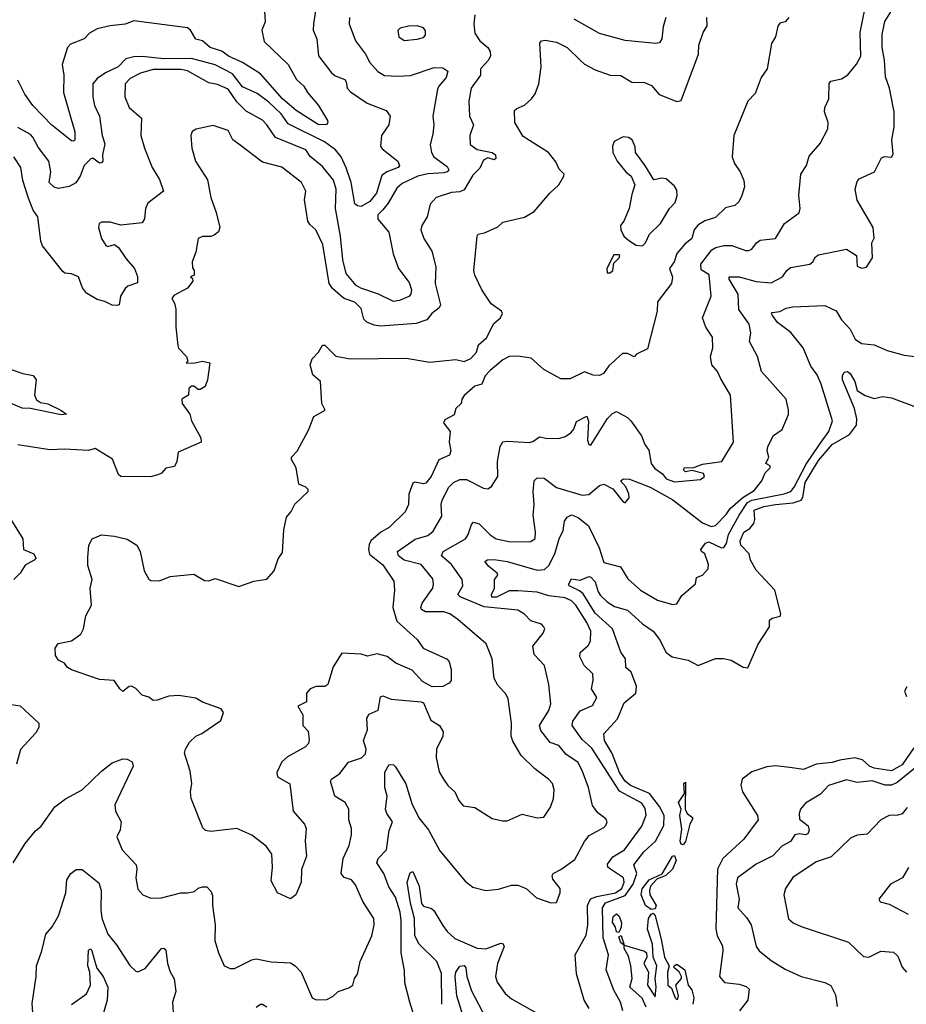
# Model space of a CAD drawing. Extents: x 1552033 to 1694788, y 811965 to 917215.
# Tile 125 of 256: x 1599844 to 1603974, y 849655 to 854244. Entities that reach past the tile are written whole.
import ezdxf

# ---------------------------------------------------------------- set-up
doc = ezdxf.new("R2010")
doc.units = 0

msp = doc.modelspace()

# ---------------------------------------------------------------- linework, layer by layer
at = {"layer": '0CON20XD'}
for points in [[(1601682.7, 849595), (1601660.9, 849665), (1601638.5, 849755), (1601636.6, 849813.4), (1601621.7, 849895), (1601621.7, 850045), (1601616.5, 850085), (1601595.2, 850155), (1601563.3, 850203.3), (1601540, 850265), (1601507.9, 850315), (1601514.5, 850335), (1601552.2, 850375), (1601565.4, 850465), (1601580.6, 850505), (1601554.1, 850545), (1601548.2, 850565), (1601555.3, 850625), (1601544.4, 850665), (1601545, 850736.7), (1601565, 850772.2), (1601585, 850771.9), (1601595, 850762.5), (1601642.3, 850682.3), (1601671.1, 850591.1), (1601703.7, 850523.7), (1601748.1, 850468.1), (1601801.1, 850371.1), (1601918.6, 850228.6), (1601955, 850201.2), (1602015, 850186), (1602075, 850191.4), (1602135, 850210), (1602165, 850210.8), (1602203.3, 850195), (1602251.3, 850151.3), (1602318.8, 850128.8), (1602345, 850130), (1602362.2, 850175), (1602362.2, 850195), (1602328.3, 850238.3), (1602324.1, 850255), (1602328.8, 850265), (1602365, 850283.3), (1602429.7, 850330.3), (1602475, 850414.3), (1602497.6, 850442.4), (1602565, 850478.9), (1602575, 850488), (1602580, 850505), (1602575, 850519.2), (1602537.5, 850547.5), (1602512, 850582), (1602494.4, 850665), (1602464.6, 850745), (1602443.5, 850783.5), (1602389.8, 850819.8), (1602355, 850861.9), (1602315, 850875.5), (1602271.1, 850931.1), (1602266.2, 850955), (1602309.6, 851025), (1602318.8, 851055), (1602309.1, 851145), (1602288.6, 851235), (1602240.6, 851285), (1602234.5, 851324.5), (1602281.9, 851385), (1602290, 851405), (1602285.8, 851415), (1602275, 851426.9), (1602225, 851443.1), (1602195, 851473.3), (1602165, 851491.5), (1602007.6, 851507.6), (1601895.5, 851555), (1601885.4, 851565), (1601908.9, 851605), (1601904.7, 851635), (1601855.2, 851705.2), (1601809.6, 851745), (1601816.9, 851765), (1601920.4, 851825), (1601933.5, 851845), (1601948.1, 851891.9), (1601957.6, 851902.4), (1601985, 851893.8), (1602035, 851842.9), (1602062.9, 851825), (1602130.6, 851810.6), (1602225, 851812.7), (1602245, 851826.2), (1602246.7, 851855), (1602235.3, 851935), (1602240.9, 851985), (1602236.1, 852045), (1602241.1, 852095), (1602255, 852108.9), (1602287.8, 852107.8), (1602345, 852064.1), (1602465, 852027.9), (1602495, 852031.3), (1602545, 852073.5), (1602565, 852079.1), (1602607.2, 852057.2), (1602655, 851997.5), (1602665, 851992.5), (1602683.3, 852015), (1602682, 852035), (1602667.6, 852067.6), (1602642.5, 852095), (1602656.2, 852103.8), (1602685, 852102.2), (1602781.8, 852065), (1602886.3, 852006.3), (1603025, 851899), (1603065, 851881.4), (1603085, 851887.1), (1603135, 851937.5), (1603154.2, 851965.8), (1603213.5, 852016.5), (1603265, 852050.5), (1603301.1, 852095), (1603317.3, 852132.7), (1603340, 852155), (1603340, 852165), (1603320, 852175), (1603334, 852205), (1603326.9, 852235), (1603330, 852255), (1603355, 852305.6), (1603395.5, 852334.5), (1603425.3, 852404.7), (1603426, 852425), (1603414.5, 852475), (1603299.2, 852605), (1603281.8, 852675), (1603244.6, 852745), (1603250, 852785), (1603242.1, 852825), (1603193.7, 852893.7), (1603191.5, 852965), (1603148.5, 853035), (1603148.8, 853045), (1603195, 853046.5), (1603275, 853024.2), (1603345, 853018.2), (1603398, 853045), (1603417.1, 853075), (1603435, 853089.5), (1603525, 853104.6), (1603538.9, 853115), (1603551.7, 853138.3), (1603565, 853148.4), (1603695, 853174.4), (1603742.5, 853145), (1603745, 853096), (1603765, 853085.6), (1603788.5, 853091.5), (1603816.2, 853135), (1603814.2, 853205), (1603824, 853226), (1603820, 853275), (1603745, 853403.3), (1603736, 853455), (1603745, 853490), (1603755, 853502.9), (1603826.7, 853535), (1603859.1, 853600.9), (1603873.1, 853606.9), (1603905.8, 853604.2), (1603912.7, 853617.3), (1603906.9, 853685), (1603917.5, 853745), (1603917.9, 853815), (1603895.5, 853925), (1603877.8, 853977.8), (1603873.2, 854055), (1603861.7, 854115), (1603862.3, 854175), (1603875, 854235.7), (1603937.1, 854335)], [(1603109.7, 852569.7), (1603094.4, 852605), (1603068.8, 852635), (1603062.9, 852675), (1603073.2, 852715), (1603070.8, 852765), (1603040.8, 852810.8), (1603024.5, 852855), (1603066, 852955), (1603055.3, 853055), (1603018.2, 853078.2), (1603017, 853105), (1603068.7, 853171.3), (1603086.8, 853183.2), (1603125, 853192.1), (1603161.8, 853191.8), (1603225, 853168.5), (1603241.3, 853168.7), (1603255.5, 853174.5), (1603277.1, 853205), (1603293.6, 853216.4), (1603365, 853224.5), (1603406.3, 853293.7), (1603475.5, 853344.5), (1603479.4, 853365), (1603473.1, 853426.9), (1603482.5, 853525), (1603509.2, 853565), (1603521.7, 853608.3), (1603573, 853667), (1603609.2, 853735), (1603611.1, 853765), (1603593.8, 853815), (1603594.5, 853835.5), (1603614, 853875), (1603615, 853947.5), (1603622.9, 853957.1), (1603672, 853968), (1603702.7, 853987.3), (1603743, 854037), (1603762.1, 854075), (1603759.2, 854185), (1603793.6, 854355)], [(1601228.3, 854325), (1601212.5, 854225), (1601211.5, 854195), (1601228.8, 854155), (1601236.3, 854076.3), (1601296, 853996), (1601313, 853983), (1601358.5, 853965), (1601365.4, 853955), (1601368.8, 853925), (1601385, 853907.9), (1601462.5, 853855), (1601550.5, 853820.5), (1601570, 853795), (1601564.4, 853755), (1601529.1, 853705), (1601524.5, 853655), (1601532.6, 853642.6), (1601605.4, 853585), (1601613.9, 853565), (1601607.3, 853555), (1601554.3, 853535), (1601531.3, 853518.7), (1601506.3, 853435), (1601475, 853396.8), (1601435, 853374.1), (1601417.1, 853377.1), (1601406, 853386), (1601387.8, 853485), (1601365, 853554.5), (1601340.8, 853605), (1601315, 853637), (1601263.9, 853675), (1601095, 853759.1), (1601061.6, 853805), (1601005, 853860.2), (1600949.8, 853899.8), (1600881.4, 853931.4), (1600835, 853991.4), (1600754.5, 854034.5), (1600645, 854063.8), (1600515, 854062.4), (1600415, 854072.8), (1600375, 854071.2), (1600338.8, 854061.2), (1600302.8, 854025), (1600243.6, 853996.4), (1600205, 853969.5), (1600184.7, 853945), (1600185.3, 853885.3), (1600192.8, 853845), (1600215.5, 853795), (1600227.8, 853705), (1600241.1, 853665), (1600229.2, 853615), (1600231.2, 853585), (1600225, 853576.7), (1600215, 853576.2), (1600185, 853598.8), (1600175, 853596.2), (1600144.5, 853565), (1600126.4, 853515), (1600105, 853483.3), (1600075, 853467.5), (1600025, 853456.9), (1600005, 853464.4), (1599981.5, 853485), (1599989.1, 853535), (1599979.1, 853585), (1599930.2, 853650.2), (1599905, 853697.1), (1599895, 853708.6), (1599835, 853742.5)], [(1600983.8, 854285), (1600987.5, 854235), (1600972.1, 854195), (1600982.9, 854142.9), (1601095, 854035.7), (1601133.9, 853965), (1601166.9, 853935), (1601184.6, 853905), (1601235.3, 853845), (1601277.8, 853775), (1601280, 853765), (1601273.3, 853755), (1601235, 853755.2), (1601131.5, 853821.5), (1601068.3, 853875), (1600965, 853991.4), (1600881.8, 854045), (1600816, 854075), (1600785, 854097.1), (1600731.9, 854115), (1600695, 854145.7), (1600665, 854153.1), (1600639.7, 854195), (1600625.8, 854205.8), (1600375, 854238.9), (1600335, 854222.7), (1600265, 854216.3), (1600205, 854201.8), (1600169.1, 854180.9), (1600145, 854155.5), (1600080.3, 854129.7), (1600066, 854115), (1600042.3, 854035), (1600049.3, 853985), (1600048.3, 853905), (1600101.3, 853721.3), (1600101.5, 853685), (1600095, 853677.9), (1600085, 853679.3), (1599993, 853753), (1599904.7, 853845), (1599867.7, 853897.7), (1599835, 853962.5)], [(1601965, 854266.7), (1601959.3, 854225), (1601965, 854181.2), (1601988, 854145), (1602025, 854114), (1602035.4, 854095.4), (1602037.5, 854075), (1602026.5, 854053.5), (1601991.4, 854015), (1601990.8, 853985), (1601947.8, 853925), (1601935.8, 853865), (1601940, 853795), (1601958.2, 853755), (1601940.5, 853705), (1601942, 853662), (1601975, 853640), (1602045.8, 853625), (1602060, 853615), (1602062.3, 853597.7), (1602055, 853590.8), (1602025, 853600), (1602005, 853590), (1601987.7, 853552.3), (1601955, 853519.2), (1601915, 853452), (1601895, 853442), (1601855, 853439.1), (1601784.4, 853415.6), (1601756.7, 853385), (1601742.5, 853325), (1601718.1, 853285), (1601713.3, 853265), (1601726.7, 853225), (1601764.7, 853164.7), (1601782.5, 853092.5), (1601778.8, 853015), (1601804.3, 852915), (1601798.6, 852901.4), (1601764.2, 852875), (1601740, 852845), (1601691.7, 852828.3), (1601525, 852816.6), (1601495, 852820), (1601460.8, 852835), (1601447.8, 852847.8), (1601435, 852898.8), (1601405, 852927.1), (1601355.4, 852945.4), (1601338, 852958), (1601300.8, 852990.8), (1601285, 853014.6), (1601256.3, 853196.3), (1601224.2, 853264.2), (1601195, 853289.3), (1601185.8, 853305), (1601171.3, 853405), (1601177.3, 853445), (1601157.1, 853485), (1601065, 853556.2), (1600975, 853580.4), (1600864.7, 853664.7), (1600837.5, 853685), (1600815, 853728.5), (1600745, 853750.9), (1600665.5, 853734.5), (1600647.6, 853722.4), (1600641.1, 853705), (1600646.5, 853645), (1600662.5, 853585), (1600718.3, 853498.3), (1600734.4, 853415), (1600760, 853345), (1600776.5, 853275), (1600769.4, 853255), (1600750.6, 853239.4), (1600735, 853233.3), (1600695, 853234.4), (1600676, 853225), (1600665, 853160), (1600646.7, 853115), (1600648.3, 853088.3), (1600657.5, 853075), (1600657, 853053), (1600640, 853045), (1600648.3, 853038.3), (1600650, 853025), (1600625, 852993.3), (1600561.5, 852958.5), (1600552, 852945), (1600565, 852923.3), (1600571.2, 852895), (1600571.4, 852811.4), (1600580, 852725), (1600583.8, 852713.8), (1600621.4, 852675), (1600627.5, 852652.5), (1600620, 852645), (1600653, 852643), (1600695, 852652.9), (1600730, 852645), (1600718.8, 852565), (1600707.5, 852535), (1600685, 852520), (1600675, 852520), (1600655.9, 852535.9), (1600643.8, 852536.2), (1600632.5, 852525), (1600630, 852495), (1600600, 852475), (1600601.2, 852455), (1600636.7, 852405), (1600644.1, 852374.1), (1600687.5, 852295), (1600690, 852275), (1600581.7, 852228.3), (1600576.7, 852185), (1600565, 852162.5), (1600525, 852153.8), (1600505, 852130), (1600487, 852123), (1600453.9, 852113.9), (1600315, 852115.8), (1600304.7, 852124.7), (1600275.9, 852195.9), (1600195, 852245.5), (1600165, 852236.7), (1600053.1, 852243.1), (1599985, 852240), (1599835, 852262.9)], [(1603427.5, 854255), (1603410, 854235), (1603385, 854227.5), (1603375.8, 854214.2), (1603365.6, 854165), (1603346.7, 854133.3), (1603326.9, 854015), (1603297.5, 853975), (1603269.7, 853900.3), (1603235.7, 853865), (1603170.5, 853705), (1603163.1, 853605), (1603173.6, 853573.6), (1603200, 853535), (1603216.7, 853495), (1603220, 853465), (1603208.9, 853425), (1603194.1, 853395.9), (1603175, 853377.7), (1603132.8, 853367.2), (1603085, 853322.7), (1603035, 853306.9), (1603003, 853287), (1602986.7, 853265), (1602975.2, 853224.8), (1602942.1, 853197.9), (1602905.4, 853155), (1602892.2, 853115), (1602871.5, 853085), (1602885.5, 853044.5), (1602881.1, 853015), (1602815, 852930), (1602814.4, 852885), (1602769.2, 852710.8), (1602717.5, 852685), (1602706.4, 852673.6), (1602675, 852688.8), (1602652.3, 852687.7), (1602588.7, 852631.3), (1602564.2, 852595), (1602545, 852585.7), (1602515, 852587.5), (1602475, 852602.9), (1602408.9, 852571.1), (1602365, 852571.1), (1602285, 852614.3), (1602226.2, 852666.2), (1602165, 852676.7), (1602125, 852673.9), (1602095, 852658.9), (1602035, 852609.5), (1602011.8, 852585), (1601996.2, 852545), (1601965, 852535.7), (1601915, 852492.5), (1601903.3, 852475), (1601900, 852455), (1601875, 852432.5), (1601867.9, 852402.1), (1601825, 852378.8), (1601818.8, 852365), (1601849.2, 852325), (1601844.4, 852275), (1601852, 852235), (1601846.7, 852215), (1601797.2, 852192.8), (1601760.2, 852115), (1601736.2, 852083.8), (1601725, 852080.7), (1601685, 852089.1), (1601675.4, 852084.6), (1601657.2, 852032.8), (1601654.6, 851985), (1601639.5, 851950.5), (1601565, 851878.1), (1601526.2, 851855), (1601480, 851815), (1601472.5, 851797.5), (1601468.8, 851775), (1601473.6, 851753.6), (1601535, 851704.1), (1601586.7, 851626.7), (1601589.5, 851585), (1601582.9, 851505), (1601600.7, 851440.7), (1601696, 851355), (1601723.3, 851315), (1601835, 851264.3), (1601845, 851251.2), (1601854.3, 851215.7), (1601854, 851165), (1601845, 851152), (1601815, 851135.7), (1601765, 851135.5), (1601719.8, 851159.8), (1601673.1, 851213.1), (1601596, 851245), (1601556.2, 851276.2), (1601509.3, 851289.3), (1601465, 851277.5), (1601435, 851286.8), (1601345, 851292.2), (1601305, 851228), (1601279.2, 851145), (1601265, 851135.6), (1601225, 851136.1), (1601197.5, 851125), (1601180, 851105), (1601180, 851065), (1601140, 851045), (1601162.9, 851005), (1601162.5, 850955), (1601187.7, 850927.7), (1601192.6, 850887.4), (1601188.9, 850871.1), (1601175.8, 850855), (1601092.2, 850807.8), (1601065.5, 850785), (1601041.1, 850735), (1601045.6, 850715), (1601102.1, 850682.1), (1601118.6, 850555), (1601171.2, 850495), (1601179.2, 850475), (1601174.3, 850415), (1601180, 850345), (1601157, 850283), (1601155.7, 850225), (1601130, 850165), (1601105, 850146), (1601044.2, 850174.2), (1601015, 850230), (1601021.4, 850295), (1601018.9, 850355), (1600992.4, 850392.4), (1600925, 850444.2), (1600855, 850474.2), (1600735, 850461.2), (1600710, 850465), (1600697, 850477), (1600642.5, 850615), (1600639.6, 850645), (1600645.7, 850685), (1600638, 850742), (1600611.4, 850825), (1600616.7, 850845), (1600635, 850877.5), (1600664, 850905), (1600692.3, 850917.7), (1600781.5, 850978.5), (1600792.9, 851015), (1600782.8, 851032.8), (1600695, 851063.7), (1600665, 851081.5), (1600585, 851094.7), (1600538.3, 851091.7), (1600485, 851072), (1600465, 851071.2), (1600446.1, 851086.1), (1600415, 851096.2), (1600385, 851126.7), (1600365, 851137.5), (1600353.9, 851136.1), (1600325, 851113.8), (1600310, 851125), (1600283.8, 851163.8), (1600215, 851169.2), (1600085, 851214.3), (1600066.2, 851225), (1600053.3, 851245), (1600025, 851258.8), (1600010.5, 851280.5), (1600008.8, 851315), (1600023.2, 851336.8), (1600085, 851349.2), (1600129.5, 851380.5), (1600140.6, 851405), (1600152.7, 851465), (1600178, 851515), (1600172.9, 851595), (1600180.8, 851635), (1600160.7, 851700.7), (1600161.7, 851738.3)], [(1600161.7, 851738.3), (1600166.2, 851795), (1600181.2, 851825), (1600225, 851842.5), (1600285, 851837.7), (1600345, 851822.7), (1600390, 851795), (1600405.7, 851765), (1600423.1, 851675), (1600445, 851636.7), (1600455, 851630), (1600495, 851628.8), (1600545, 851648.8), (1600655, 851660), (1600705, 851630), (1600725, 851628.8), (1600755, 851640), (1600865, 851603.1), (1600935, 851627.5), (1600995, 851636.2), (1601030, 851675), (1601048.3, 851731.7), (1601068.8, 851761.2), (1601074.2, 851865.8), (1601086.7, 851925), (1601108.3, 851951.7), (1601125, 851986.7), (1601187.5, 852045), (1601187.5, 852055), (1601177.5, 852065), (1601145, 852080), (1601132, 852155), (1601110, 852195), (1601110, 852205), (1601137, 852233), (1601188.8, 852331.2), (1601214.2, 852395), (1601266.7, 852425), (1601251.2, 852455), (1601245, 852557.5), (1601209.4, 852589.4), (1601197.7, 852635), (1601205.9, 852664.1), (1601235.8, 852695), (1601255, 852727.5), (1601265, 852728), (1601316.2, 852676.2), (1601382.9, 852662.9), (1601645, 852666.1), (1601755, 852648.3), (1601875, 852660), (1601915, 852651.5), (1601945.3, 852664.7), (1601971.4, 852695), (1601981.9, 852728.1), (1602019.1, 852760.9), (1602052.4, 852827.6), (1602083.8, 852855), (1602092.5, 852875), (1602089.2, 852885), (1602040.2, 852920.2), (1601997.5, 852985), (1601965, 853053.8), (1601958.9, 853075), (1601974.4, 853235), (1601980, 853245), (1602008.8, 853251.2), (1602070.7, 853279.3), (1602095, 853300), (1602195, 853324.3), (1602240.4, 853349.6), (1602314.2, 853435.8), (1602355.8, 853475), (1602378.8, 853515), (1602380, 853525), (1602357.7, 853547.7), (1602342.1, 853582.1), (1602307.1, 853625), (1602190, 853700), (1602151.2, 853765), (1602149.5, 853820.5), (1602159.2, 853830.8), (1602195, 853846.2), (1602228.6, 853875), (1602245, 853898.8), (1602263.1, 853945), (1602273.5, 854025), (1602266.7, 854135), (1602274.6, 854145.4), (1602291.4, 854148.6), (1602345, 854138.9), (1602395, 854114.4), (1602455.6, 854055), (1602475, 854037.1), (1602525, 854010), (1602595, 853985.5), (1602645, 853983.8), (1602695, 853952.5), (1602755, 853952), (1602786.8, 853936.8), (1602823.3, 853895), (1602905, 853862.9), (1602925, 853868), (1603006.4, 854083.6), (1603008.4, 854125), (1603027.5, 854185), (1603047.3, 854215), (1603045.3, 854255)], [(1601380.5, 854255), (1601378.5, 854225), (1601407.8, 854145), (1601455, 854082.9), (1601475.5, 854045), (1601512.4, 854002.4), (1601543.8, 853983.8), (1601605, 853981.6), (1601665.2, 853984.8), (1601775, 854021.1), (1601815, 854020.4), (1601838.2, 854005), (1601831.2, 853975), (1601796.5, 853935), (1601790.3, 853919.7), (1601768.8, 853795), (1601773.9, 853755), (1601769.2, 853710.8), (1601756.7, 853663.3), (1601762.5, 853625), (1601772.7, 853605), (1601835, 853560.4), (1601843.6, 853545), (1601835.5, 853535), (1601819.3, 853530.7), (1601745, 853525.8), (1601698.6, 853515), (1601625, 853480.6), (1601600.6, 853459.4), (1601561.1, 853388.9), (1601535, 853358.8), (1601512.3, 853335), (1601512.5, 853315), (1601564, 853254), (1601583.5, 853153.5), (1601609.2, 853085), (1601659.1, 853019.1), (1601668.5, 852985), (1601666.7, 852965), (1601656.1, 852953.9), (1601613.1, 852935), (1601585, 852931.3), (1601515.7, 852965.7), (1601432.7, 852992.7), (1601411.8, 853005), (1601365, 853061.9), (1601349.5, 853125), (1601338.9, 853235), (1601315.8, 853365), (1601318.4, 853455), (1601305.8, 853495.8), (1601255, 853560.5), (1601196.8, 853606.8), (1601177.6, 853637.6), (1601035.8, 853695.8), (1600995, 853754.4)], [(1602854.4, 854255), (1602841.7, 854211.7), (1602835.4, 854154.6), (1602825, 854137.1), (1602806.2, 854133.8), (1602665, 854147.7), (1602545, 854180), (1602427.4, 854247.4)], [(1601635, 854147.1), (1601695, 854153.5), (1601725, 854161.1), (1601735, 854172), (1601735, 854192.5), (1601725, 854207.1), (1601695, 854215.6), (1601655, 854214.3), (1601615.7, 854204.3), (1601605.8, 854194.2), (1601610.6, 854165), (1601635, 854147.1)], [(1600995, 853754.4), (1600975, 853775.3), (1600898.6, 853818.6), (1600855, 853861.5), (1600815, 853921.1), (1600765, 853942.4), (1600725, 853949.3), (1600625, 854006.6), (1600595, 854011.8), (1600465, 854012.1), (1600407.5, 853995), (1600359.1, 853970.9), (1600335.5, 853945), (1600333.9, 853885), (1600354, 853835), (1600410.9, 853785), (1600408.9, 853705), (1600424.6, 853645), (1600460.8, 853555), (1600495, 853500), (1600514, 853445), (1600440.3, 853389.7), (1600430.8, 853365), (1600425, 853316.2), (1600415, 853298.1), (1600315, 853286.2), (1600265, 853300), (1600225, 853300.8), (1600214.4, 853295), (1600210.6, 853275), (1600225, 853223.8), (1600245, 853191.2), (1600255, 853187.5), (1600285, 853196.7), (1600305, 853182.5), (1600339.5, 853129.5), (1600378.8, 853085), (1600393, 853047), (1600392.5, 853017.5), (1600347, 853003), (1600335, 852992), (1600313.3, 852955), (1600306.7, 852915), (1600297.7, 852912.3), (1600275, 852913.1), (1600241.2, 852931.2), (1600205, 852940.8), (1600155, 852970), (1600137.1, 852995), (1600117.7, 853045), (1600085, 853060.4), (1600055, 853062.2), (1600045, 853070), (1599950.5, 853190.5), (1599942.5, 853212.5), (1599928.1, 853325), (1599906.6, 853356.6), (1599885, 853412.5), (1599859.3, 853495), (1599849.1, 853555), (1599817.1, 853605)], [(1602745, 853190.8), (1602758.6, 853205), (1602778, 853245), (1602830, 853295), (1602871.2, 853365), (1602898.1, 853391.9), (1602906.9, 853425), (1602905, 853450), (1602895, 853468), (1602855, 853502), (1602835, 853506), (1602797.5, 853497.5), (1602757, 853567), (1602713.3, 853625), (1602711.7, 853651.7), (1602696.7, 853685), (1602680, 853695), (1602655, 853698.8), (1602613, 853677), (1602606.2, 853655), (1602606.7, 853625), (1602626.7, 853585), (1602667.5, 853535), (1602692.5, 853515), (1602710, 853475), (1602695, 853430), (1602683.8, 853365), (1602658.8, 853305), (1602642.5, 853285), (1602643.8, 853265), (1602658.8, 853235), (1602682, 853215), (1602715.9, 853194.1), (1602745, 853190.8)], [(1602595, 853064.2), (1602607.5, 853075), (1602611.2, 853108.8), (1602636.2, 853135), (1602640, 853145), (1602635, 853148.8), (1602612.3, 853147.7), (1602578.8, 853085), (1602580, 853065), (1602595, 853064.2)], [(1602496.2, 849635), (1602473.8, 849675), (1602437.5, 849797.5), (1602431.5, 849885), (1602482.3, 849977.7), (1602490.8, 850025), (1602489, 850115), (1602503, 850147), (1602531.9, 850158.1), (1602619.7, 850175), (1602649.7, 850195), (1602660.7, 850225), (1602656.2, 850245), (1602595.8, 850285), (1602584.6, 850295), (1602582, 850308), (1602607, 850343), (1602661.2, 850375), (1602741.8, 850485), (1602762.7, 850537.3), (1602758, 850568), (1602742.2, 850592.2), (1602638, 850648), (1602509, 850849), (1602465, 850889.2), (1602418.1, 850955), (1602421.2, 850975), (1602455, 851022.5), (1602512, 851048), (1602531.9, 851085), (1602507.3, 851125), (1602515.4, 851165.4), (1602513.6, 851195), (1602473.6, 851233.6), (1602453.8, 851275), (1602454.6, 851295.4), (1602492.5, 851327.5), (1602502.5, 851347.5), (1602504, 851395), (1602485.4, 851435), (1602434.8, 851515), (1602415, 851536.4), (1602385, 851549.8), (1602309.4, 851559.4), (1602255, 851575.4), (1602165, 851582.1), (1602125, 851582.3), (1602065, 851553), (1602043.2, 851553.2), (1602042.5, 851565), (1602055.6, 851595), (1602055.5, 851634.5), (1602072, 851655), (1602068.6, 851665), (1602029.5, 851695), (1602010.9, 851719.1), (1602022.6, 851727.4), (1602055, 851727.7), (1602115, 851718.3), (1602255, 851679.2), (1602288.2, 851681.8), (1602309.2, 851700.8), (1602337.1, 851755), (1602357.3, 851825), (1602376.2, 851863.8), (1602382.6, 851907.4), (1602395, 851925.5), (1602415, 851936.2), (1602445, 851924.4), (1602493.3, 851885), (1602542.9, 851782.9), (1602565, 851714.7), (1602643.4, 851693.4), (1602677.4, 851637.4), (1602735.5, 851585), (1602815, 851539.1), (1602885, 851519.2), (1602905, 851521.2), (1602928.8, 851561.2), (1602992.5, 851615), (1602997.5, 851645), (1603025, 851656), (1603051.1, 851685), (1603053.1, 851705), (1603036.2, 851755), (1603020, 851765), (1603017.5, 851775), (1603038.8, 851805), (1603055, 851811.4), (1603112.9, 851782.9), (1603125, 851784.2), (1603136.6, 851803.4), (1603146.5, 851845), (1603195.4, 851935), (1603235, 851993.6), (1603255, 852004.5), (1603405, 852033.6), (1603436.1, 852045), (1603452.7, 852065), (1603508, 852172), (1603570.2, 852265), (1603613.5, 852325), (1603630, 852375), (1603578.5, 852545), (1603558.5, 852588.5), (1603529.6, 852629.6), (1603493.6, 852715), (1603435.7, 852785.7), (1603375, 852833.6), (1603350.8, 852865), (1603345.7, 852875), (1603350, 852880), (1603385, 852884.4), (1603415, 852899.3), (1603445.3, 852905.3), (1603595, 852911.5), (1603647.5, 852887.5), (1603672.7, 852845), (1603712.5, 852802.5), (1603735.4, 852755), (1603765, 852735.4), (1603825, 852729.5), (1603885, 852702.2), (1603965, 852680), (1604062.5, 852667.5)], [(1599804.3, 852614.3), (1599858, 852595), (1599906.6, 852586.6), (1599921.2, 852565), (1599913.1, 852495), (1599922.8, 852472.8), (1599940.7, 852460.7), (1599975, 852454.2), (1600035.6, 852425), (1600062.5, 852405), (1600037.1, 852402.9), (1599895, 852432.8), (1599855, 852433.1), (1599755, 852476.7)], [(1602653.5, 849625), (1602643.4, 849665), (1602611.7, 849721.7), (1602575.4, 849815), (1602586.6, 849885), (1602562.6, 849965), (1602558.3, 850105), (1602572.6, 850127.4), (1602665, 850162), (1602701.4, 850215), (1602719.1, 850265), (1602704.6, 850305), (1602751.8, 850365), (1602805.3, 850415), (1602845, 850488.1), (1602846.9, 850535), (1602825, 850576.6), (1602778, 850638), (1602690.2, 850675), (1602665, 850694.4), (1602638, 850735), (1602603.9, 850823.9), (1602568, 850885), (1602564.7, 850915.3), (1602629.6, 850985), (1602659.5, 851060.5), (1602714, 851105), (1602717.6, 851137.6), (1602693.1, 851203.1), (1602667.5, 851225), (1602666.4, 851265), (1602645, 851295.7), (1602605.2, 851405.2), (1602525, 851477.8), (1602468.6, 851568.6), (1602452.5, 851582.5), (1602403.8, 851605), (1602401.4, 851611.4), (1602415, 851638.1), (1602455, 851632.5), (1602495, 851648.8), (1602505, 851645.8), (1602525, 851624.2), (1602538.1, 851578.1), (1602549.9, 851559.9), (1602580.7, 851530.7), (1602615, 851509.2), (1602675, 851491.5), (1602745, 851428.7), (1602794.5, 851395), (1602824.6, 851355), (1602855.5, 851295), (1602882.9, 851275), (1602958.9, 851258.9), (1603005, 851234.4), (1603085, 851267.5), (1603123.2, 851266.8), (1603158.8, 851258.8), (1603215, 851225.7), (1603236, 851224), (1603285, 851333.3), (1603336.7, 851415), (1603337.5, 851445), (1603350, 851455), (1603386.2, 851463.8), (1603390, 851475), (1603362, 851585), (1603275, 851678.1), (1603248.8, 851725), (1603242.5, 851755), (1603203.8, 851795), (1603200, 851815), (1603217.5, 851855), (1603245, 851873.3), (1603264.2, 851895.8), (1603268.8, 851915), (1603265, 851958.8), (1603310, 851975), (1603365, 851985.2), (1603447.4, 851992.6), (1603484.9, 852005.1), (1603492.3, 852017.7), (1603503, 852087), (1603565, 852189), (1603628.8, 852265), (1603709.4, 852310.6), (1603742.4, 852355), (1603744.1, 852384.1), (1603732.4, 852432.4), (1603677.8, 852565), (1603676.9, 852585), (1603685, 852602.2), (1603700, 852605), (1603713.1, 852595), (1603735, 852558), (1603746.2, 852516.2), (1603782.4, 852492.4), (1603825, 852478.5), (1603865, 852488.1), (1603905, 852481.4), (1604035, 852433.3)], [(1599814, 850315), (1599870, 850405), (1599916.8, 850463.2), (1599943.8, 850485), (1600007.1, 850575), (1600056.9, 850613.1), (1600135, 850655.5), (1600225, 850741.4), (1600275, 850780), (1600325, 850798.6), (1600345, 850797.8), (1600367.5, 850785), (1600372.9, 850765), (1600286.5, 850585), (1600290.6, 850555), (1600316.9, 850505), (1600312.4, 850467.6), (1600296.2, 850435), (1600322, 850375), (1600386.2, 850305), (1600390, 850285), (1600385.4, 850245), (1600395, 850192), (1600417.5, 850165), (1600455, 850149.6), (1600505, 850150.6), (1600595, 850174), (1600625.4, 850174.6), (1600658.7, 850181.3), (1600675, 850196), (1600695, 850203.3), (1600715, 850202.5), (1600735, 850182.5), (1600741.7, 850161.7), (1600741.4, 850115), (1600754.5, 850025), (1600753, 849953), (1600770, 849895), (1600796.7, 849835), (1600825, 849822), (1600845, 849822), (1600925, 849863.1), (1600945, 849866.9), (1601015, 849853.3), (1601105, 849847.8), (1601127.5, 849835), (1601155.7, 849805), (1601206.7, 849685), (1601225, 849676.2), (1601275, 849677.5), (1601305, 849693.3), (1601327.5, 849715), (1601377.9, 849732.1), (1601395.6, 849744.4), (1601404, 849775), (1601417.5, 849795), (1601429.4, 849855), (1601484.4, 849975), (1601494.6, 850025.4), (1601493.5, 850055), (1601442.9, 850135), (1601407.7, 850212.3), (1601390, 850235), (1601355, 850245.6), (1601341.8, 850265), (1601351.2, 850335), (1601379.1, 850395), (1601389.5, 850445), (1601389.1, 850475), (1601377.8, 850515), (1601377.1, 850565), (1601360.8, 850595), (1601311.5, 850625), (1601292.5, 850695), (1601296, 850705), (1601335, 850731.4), (1601375, 850783.1), (1601435.9, 850804.1), (1601455, 850822.5), (1601457.3, 850845), (1601445.5, 850885), (1601464.6, 850935), (1601460.9, 850989.1), (1601472, 851008), (1601514.5, 851025.5), (1601525, 851088.8), (1601535, 851092.2), (1601575, 851077.8), (1601715, 851065.2), (1601725, 851059.6), (1601758.7, 850978.7), (1601800, 850955), (1601816.4, 850925), (1601815.5, 850905), (1601785.6, 850845), (1601784.4, 850805), (1601798.7, 850738.7), (1601818.1, 850705), (1601838.6, 850675), (1601870.8, 850645), (1601889.2, 850605), (1601910.3, 850580.3), (1601965, 850571.9), (1602045, 850520.8), (1602095, 850510), (1602115, 850510), (1602185, 850540.8), (1602255, 850524.2), (1602285, 850528), (1602316.6, 850573.4), (1602330.6, 850615), (1602334.5, 850655), (1602325.5, 850685), (1602307.5, 850705), (1602243.1, 850753.1), (1602180.9, 850815), (1602141.3, 850881.3), (1602134.1, 850905), (1602134.7, 850964.7), (1602119.4, 851079.4), (1602109.8, 851099.8), (1602071.9, 851141.9), (1602055, 851174), (1602044.4, 851265), (1602017.1, 851335), (1601885, 851449.1), (1601847.1, 851475), (1601820, 851485), (1601735, 851483.9), (1601715.4, 851495), (1601712.2, 851505), (1601718.4, 851525), (1601768, 851595), (1601772.3, 851615), (1601768.3, 851638.3), (1601715, 851705.3), (1601635, 851725.9), (1601608.2, 851745), (1601604.6, 851765), (1601686.6, 851823.4), (1601745, 851840), (1601769.5, 851860.5), (1601810.5, 851929.5), (1601806.8, 851985), (1601812.8, 852005), (1601843.2, 852065), (1601865, 852087.3), (1601895, 852100.9), (1601925, 852101.5), (1602005, 852060), (1602025, 852057.5), (1602042.1, 852067.9), (1602072.2, 852115), (1602070.4, 852185), (1602082.5, 852255), (1602094, 852276), (1602115, 852280.6), (1602216.8, 852273.2), (1602235, 852277.5), (1602265, 852300.8), (1602295, 852293.1), (1602355, 852292.2), (1602385, 852301.5), (1602411.7, 852318.3), (1602425, 852335.8), (1602438.1, 852371.9), (1602486.5, 852396.5), (1602493.3, 852373.3), (1602488.6, 852285), (1602495, 852264.4), (1602505, 852261.9), (1602582.5, 852385), (1602605, 852409.4), (1602625, 852418.6), (1602675, 852390.5), (1602691.1, 852375), (1602740.8, 852305), (1602755.5, 852265), (1602775, 852238.6), (1602785, 852175.7), (1602803, 852153), (1602838.3, 852128.3), (1602856, 852105), (1602895, 852090.9), (1603015, 852100.5), (1603034, 852115), (1603029.4, 852129.4), (1602975, 852142.5), (1602945, 852137.5), (1602937.5, 852145), (1602940, 852155), (1602985, 852156.7), (1603025, 852172.5), (1603115, 852184.4), (1603169.4, 852275), (1603155.6, 852495), (1603109.7, 852569.7)], [(1599803.1, 851915), (1599857.8, 851825), (1599862, 851775), (1599909.2, 851755), (1599918.6, 851735), (1599911.2, 851725), (1599868.7, 851701.3), (1599845.6, 851665), (1599817.1, 851635)], [(1603976.7, 851135), (1603966.7, 851115), (1603975, 851090)], [(1599785, 851055.7), (1599846.9, 851046.9), (1599933.1, 850965), (1599932.7, 850945), (1599919.5, 850920.5), (1599847.6, 850842.4), (1599828.6, 850775)], [(1604009.2, 850850.8), (1603955, 850771.2), (1603905, 850743.2), (1603824.5, 850755), (1603802.9, 850765), (1603770, 850795), (1603735, 850803.3), (1603665, 850793.6), (1603628.6, 850781.4), (1603555, 850774.3), (1603495, 850750), (1603431.5, 850758.5), (1603365, 850767.3), (1603325, 850762), (1603255, 850738.2), (1603209.4, 850705), (1603202.8, 850677.2), (1603211.5, 850645), (1603280.5, 850535), (1603284.4, 850515), (1603216.7, 850425), (1603118.9, 850335), (1603094.2, 850284.2), (1603087, 850007), (1603093.2, 849975), (1603117.3, 849927.3), (1603119.7, 849905), (1603104.3, 849785), (1603127.4, 849757.4), (1603195, 849749.5), (1603228.4, 849738.4), (1603242.5, 849725), (1603236, 849674), (1603197.9, 849625)], [(1604014, 850755), (1603931.3, 850688.7), (1603905, 850676.2), (1603876.6, 850676.6), (1603815, 850696.5), (1603745, 850688.8), (1603695, 850701.2), (1603611.5, 850675), (1603575, 850634.3), (1603505, 850592), (1603481.9, 850565), (1603475.8, 850545), (1603477.3, 850517.3), (1603516.9, 850486.9), (1603522.2, 850465), (1603515, 850450), (1603505, 850444.7), (1603475, 850450.4), (1603455, 850445.5), (1603435, 850413.8), (1603395, 850391.4), (1603352.4, 850347.6), (1603275, 850308.8), (1603188.1, 850245), (1603182.3, 850215), (1603196.2, 850145), (1603188.8, 850105), (1603230, 850060), (1603251.5, 850025), (1603275.4, 849925), (1603289.5, 849905), (1603345, 849860), (1603410.5, 849819.5), (1603483.8, 849785), (1603595, 849756.7), (1603622.3, 849742.3), (1603645, 849700), (1603652.3, 849645)], [(1602935, 850398.6), (1602925, 850401.4), (1602921.5, 850415), (1602928.5, 850471.5), (1602920, 850535), (1602925.8, 850565), (1602913.6, 850595), (1602941.7, 850638.3), (1602937.5, 850685), (1602945, 850690), (1602944.3, 850564.3), (1602953.1, 850545), (1602978.1, 850525), (1602977.9, 850517.9), (1602965.9, 850495), (1602945, 850413.8), (1602935, 850398.6)], [(1603977.7, 850572.3), (1603955, 850543.6), (1603935, 850536.2), (1603895, 850535.4), (1603856, 850515), (1603791.5, 850448.5), (1603745, 850443.1), (1603715, 850429.2), (1603625, 850342.7), (1603555, 850319.6), (1603445, 850245.6), (1603410.9, 850195), (1603403.1, 850165), (1603425, 850053.1), (1603447.5, 850035), (1603485, 850018), (1603705.8, 849944.2), (1603775, 849878), (1603800, 849875), (1603855, 849902.7), (1603915, 849898.7), (1603935, 849880), (1603955, 849828.8), (1603974.5, 849804.5)], [(1602785, 850096.5), (1602759.6, 850115), (1602739.4, 850165), (1602744, 850194), (1602776.7, 850235), (1602837, 850263), (1602885, 850345.7), (1602895, 850348), (1602902.7, 850325), (1602885.5, 850284.5), (1602854.2, 850255), (1602811.9, 850238.1), (1602782.7, 850205), (1602777.3, 850185), (1602780, 850165), (1602808.9, 850115), (1602805, 850100.8), (1602785, 850096.5)], [(1603985, 850292), (1603956.2, 850243.8), (1603900, 850215), (1603846.7, 850145), (1603852.3, 850132.3), (1603895, 850121.2), (1603983.3, 850075)], [(1599912.5, 849512.5), (1599901.5, 849658.5), (1599920.8, 849785), (1599922.1, 849835), (1599947.8, 849905), (1599965, 849982.5), (1599995, 850016.2), (1600025, 850066.7), (1600059.6, 850175), (1600063.8, 850235), (1600081.5, 850265), (1600107.1, 850282.9), (1600135, 850283), (1600211.9, 850221.9), (1600224.1, 850185), (1600222.1, 850095), (1600227.3, 850057.3), (1600255, 849982.5), (1600295, 849931.9), (1600356.3, 849836.3), (1600385, 849808.8), (1600395, 849806.2), (1600428.1, 849821.9), (1600504, 849915), (1600515, 849916), (1600525, 849908.8), (1600532.1, 849845), (1600545, 849806.2), (1600563.9, 849773.9), (1600571.8, 849715), (1600555.6, 849665), (1600559.4, 849615)], [(1601811.3, 849655), (1601808.6, 849798.6), (1601787.1, 849855), (1601705.4, 849935.4), (1601684.7, 849974.7), (1601683.6, 850055), (1601665, 850125.8), (1601649.7, 850225), (1601662.7, 850267.3), (1601675, 850274.3), (1601705.2, 850205.2), (1601715.6, 850125), (1601725, 850112.9), (1601762.2, 850102.2), (1601773, 850093), (1601815, 850021.9), (1601835, 849993.8), (1601871.7, 849961.7), (1601975, 849917.2), (1602015.8, 849914.2), (1602085, 849940), (1602095, 849938.6), (1602100.9, 849925), (1602070.5, 849845), (1602061.1, 849785), (1602068.7, 849758.7), (1602105, 849705.6), (1602135, 849681.1), (1602245, 849618.9)], [(1602635, 849990), (1602625, 849992.5), (1602620, 850015), (1602605, 850037.5), (1602609.2, 850065), (1602625, 850076), (1602636.1, 850066.1), (1602647.5, 850035), (1602646.7, 850015), (1602635, 849990)], [(1602761.7, 849641.7), (1602744.1, 849684.1), (1602686.7, 849735), (1602697.3, 849775), (1602690.5, 849835), (1602679.6, 849879.6), (1602660, 849915), (1602660, 849930), (1602645, 849941.2), (1602635, 849970), (1602646.1, 849976.1), (1602660, 849930), (1602755, 849903.3), (1602763.3, 849895), (1602766, 849875), (1602751.2, 849845), (1602773.8, 849805), (1602768.8, 849745), (1602805, 849690), (1602808.8, 849735), (1602804.2, 849775), (1602811.8, 849835), (1602795.4, 849875), (1602791.2, 849935), (1602769.1, 850005), (1602772.9, 850055), (1602785, 850075.8), (1602795, 850079.2), (1602805, 850068), (1602831.8, 849958.2), (1602848.5, 849875), (1602870, 849835), (1602861.2, 849805), (1602864, 849745), (1602880.7, 849730.7), (1602897.5, 849685), (1602905, 849677.5), (1602909.3, 849680.7), (1602912.5, 849695), (1602900, 849745), (1602927.5, 849775), (1602927.5, 849785), (1602916.4, 849806.4), (1602892.5, 849825), (1602892.5, 849835), (1602905, 849842.5), (1602942.5, 849815), (1602957.5, 849745), (1602975, 849722.5), (1602983.8, 849685), (1602980, 849655)], [(1600085, 849653.8), (1600155, 849704), (1600173.3, 849745), (1600171.1, 849805), (1600161, 849835), (1600165, 849908), (1600175, 849913.1), (1600180, 849905), (1600194.1, 849855), (1600202.9, 849822.9), (1600233.3, 849785), (1600254.2, 849734.2), (1600252, 849675), (1600234.1, 849615)], [(1601945.6, 849485.6), (1601879.8, 849695), (1601872.1, 849785), (1601876.1, 849805), (1601895, 849833.1), (1601915, 849836.4), (1601922.5, 849825), (1601926.7, 849785), (1601948.2, 849718.2), (1602015, 849590.5)], [(1600945, 849641.4), (1600965, 849655.8), (1600975, 849656), (1600995, 849643.8)]]:
    msp.add_lwpolyline(points, dxfattribs=at)

doc.saveas('drawing.dxf')
